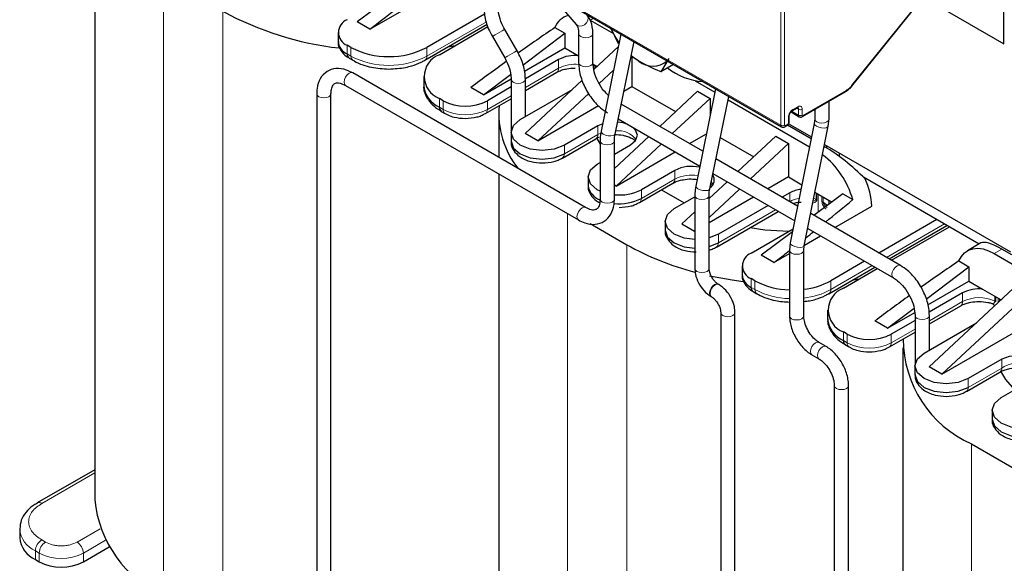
# Model space of a CAD drawing. Header units: millimetres. Extents: x 5 to 418, y 2 to 292.
# Tile 22 of 41: x 257 to 279, y 87 to 100. Entities that reach past the tile are written whole.
import ezdxf

# ---------------------------------------------------------------- set-up
doc = ezdxf.new("R2010")
doc.units = ezdxf.units.MM

msp = doc.modelspace()

# ---------------------------------------------------------------- linework, layer by layer
at = {"color": 7, "linetype": 'Continuous', "lineweight": 18}
for p, q in [((274.1185, 97.2242), (274.1185, 104.5684)), ((274.2034, 104.5684), (274.2034, 97.2242)), ((267.8394, 100.8491), (274.1185, 97.2242)), ((275.7044, 98.1116), (277.7987, 100.7168)), ((260.2875, 100.5422), (260.2875, 86.6936)), ((261.6169, 99.7747), (261.6169, 85.9262)), ((266.1848, 98.7707), (267.5229, 99.5431)), ((269.8471, 99.5794), (269.9195, 99.6212)), ((264.4029, 98.8196), (264.4029, 99.0156)), ((264.4877, 98.7707), (264.4877, 98.9666)), ((266.1848, 98.9666), (266.1848, 98.7707)), ((264.4029, 98.8196), (264.4877, 98.7707)), ((269.1405, 98.5012), (269.1405, 98.6972)), ((269.1405, 98.5012), (268.3954, 98.0711)), ((269.9347, 98.4778), (269.9347, 98.5816)), ((269.9637, 98.5649), (269.9637, 98.5047)), ((269.9782, 98.5565), (269.9782, 98.5183)), ((274.6135, 97.4446), (275.5842, 98.005)), ((266.4676, 97.6277), (266.4676, 97.8237)), ((266.5525, 97.5787), (266.5525, 97.7747)), ((268.0754, 97.8864), (267.5424, 97.5787)), ((267.5424, 97.5787), (267.5424, 97.7747)), ((266.4676, 97.6277), (266.5525, 97.5787)), ((274.5145, 97.4528), (274.373, 97.5345)), ((274.3872, 97.5753), (274.5004, 97.6406)), ((274.4755, 97.606), (274.5145, 97.5834)), ((274.5145, 97.5834), (274.5145, 97.4528)), ((274.5993, 97.5834), (274.5993, 97.4528)), ((274.2882, 97.2732), (274.2882, 97.4038)), ((270.0173, 97.2114), (270.0173, 97.0154)), ((274.2175, 97.216), (274.2741, 97.2487)), ((270.0173, 97.0154), (269.2678, 96.5827)), ((270.0817, 97.047), (270.0173, 97.0154)), ((269.2678, 96.5827), (269.2678, 96.7787)), ((275.0842, 96.7234), (275.1089, 96.7377)), ((271.7426, 96.2153), (271.7426, 96.0194)), ((271.7426, 96.0194), (270.9931, 95.5867)), ((270.9931, 95.5867), (270.9931, 95.7826)), ((274.3165, 95.7092), (274.3165, 95.5185)), ((274.9066, 95.5723), (274.8551, 95.5844)), ((274.9066, 95.5723), (274.9066, 95.7114)), ((274.9278, 95.5639), (274.9278, 95.6992)), ((274.9579, 95.6818), (274.9579, 95.2778)), ((275.0391, 95.5159), (275.0391, 95.6349)), ((275.0656, 95.505), (275.0656, 95.6196)), ((274.0011, 95.3311), (272.7184, 94.5907)), ((269.3385, 95.2469), (269.3385, 81.4686)), ((276.4849, 94.2668), (277.7814, 95.0152)), ((272.7184, 94.5907), (272.7184, 94.7866)), ((270.6678, 94.5497), (270.6678, 80.7012)), ((278.8981, 94.3544), (279.0678, 94.4523)), ((275.2357, 93.5456), (276.1649, 94.082)), ((273.4538, 93.5946), (273.4538, 93.7906)), ((273.4538, 93.5946), (273.5387, 93.5456)), ((273.5387, 93.5456), (273.5387, 93.7416)), ((275.2357, 93.7416), (275.2357, 93.5456)), ((278.1914, 93.2762), (278.1914, 93.4722)), ((278.9126, 93.2841), (278.9126, 93.3988)), ((278.9315, 93.3879), (278.9315, 93.2688)), ((278.9857, 93.2528), (278.9857, 93.3566)), ((279.0146, 93.3399), (279.0146, 93.2797)), ((279.0292, 93.3315), (279.0292, 93.2933)), ((278.1914, 93.2762), (277.4464, 92.8461)), ((277.1264, 92.6614), (276.5934, 92.3537)), ((275.5186, 92.4027), (275.5186, 92.5986)), ((275.6034, 92.3537), (275.6034, 92.5497)), ((276.5934, 92.3537), (276.5934, 92.5497)), ((275.5186, 92.4027), (275.6034, 92.3537)), ((279.0683, 91.7904), (278.3187, 91.3577)), ((279.0683, 91.9863), (279.0683, 91.7904)), ((278.3187, 91.3577), (278.3187, 91.5536)), ((278.3894, 90.0921), (278.3894, 76.8695)), ((257.5581, 88.7591), (258.7469, 89.4453)), ((258.8681, 88.1927), (258.35, 87.8937)), ((257.6429, 87.8937), (257.5581, 87.9427)), ((258.4915, 87.6487), (258.9866, 87.9346)), ((257.5015, 87.6487), (257.4167, 87.6977)), ((257.4167, 87.6977), (257.4167, 87.5017)), ((257.5015, 87.6487), (257.5015, 87.4527)), ((258.4915, 87.4527), (258.4915, 87.6487))]:
    msp.add_line(p, q, dxfattribs=at)
at = {"color": 7, "linetype": 'Continuous', "lineweight": 25}
for p, q in [((258.7469, 102.6893), (258.7469, 88.8408)), ((279.1107, 99.0492), (279.1107, 101.6622)), ((266.4535, 100.9154), (264.6291, 99.5381)), ((264.912, 99.3748), (267.104, 100.6403)), ((267.856, 100.8124), (274.1351, 97.1876)), ((275.7088, 98.0985), (277.803, 100.7037)), ((268.9141, 100.2016), (269.5331, 99.4795)), ((277.3091, 100.0893), (279.1107, 99.0492)), ((267.4783, 99.7134), (266.1848, 98.9666)), ((264.912, 99.3748), (264.6291, 99.5381)), ((269.8471, 99.5794), (270.3676, 99.2789)), ((264.1978, 99.3014), (264.1978, 99.1054)), ((266.1433, 98.6791), (267.5398, 99.4853)), ((266.4676, 98.8033), (267.5556, 99.4314)), ((268.2083, 98.8918), (267.9315, 99.3711)), ((267.9315, 99.3711), (267.9315, 99.3711)), ((268.337, 98.5692), (269.2819, 99.2826)), ((269.0568, 99.4125), (269.2819, 99.2826)), ((269.2819, 99.2826), (269.2819, 98.9585)), ((269.5886, 99.2773), (269.5886, 98.624)), ((269.5886, 99.2773), (269.5886, 99.2753)), ((269.9086, 98.624), (269.9086, 99.2773)), ((270.3113, 99.395), (270.4773, 99.0526)), ((267.6544, 99.2111), (267.9311, 98.7318)), ((270.5366, 99.2649), (270.0919, 97.089)), ((270.4054, 97.0249), (270.8288, 99.0963)), ((264.4877, 98.9666), (264.4029, 99.0156)), ((268.3762, 98.4356), (269.2819, 98.9585)), ((269.2819, 98.9585), (269.5884, 98.7815)), ((270.4794, 98.9852), (269.9303, 98.4737)), ((264.4443, 98.7281), (264.5291, 98.6791)), ((269.1405, 98.6972), (268.3944, 98.2665)), ((269.5884, 98.7815), (269.5886, 98.7814)), ((270.9365, 98.6568), (270.7713, 98.7678)), ((270.781, 98.7613), (270.781, 98.0931)), ((271.6101, 98.717), (271.4294, 98.4228)), ((269.7437, 95.3825), (264.5253, 98.395)), ((268.3954, 98.0035), (269.0991, 98.4097)), ((269.9129, 98.5942), (270.0035, 98.5419)), ((270.3717, 98.4581), (270.0502, 98.1586)), ((271.7124, 98.5862), (271.4294, 98.4228)), ((266.1161, 98.3135), (266.1161, 98.1175)), ((267.4576, 97.9053), (268.0643, 98.3634)), ((267.4576, 97.9053), (268.0746, 98.2615)), ((268.0754, 98.2542), (268.0754, 97.0992)), ((269.6698, 98.2311), (268.3909, 97.0399)), ((268.3954, 97.418), (268.3954, 98.2542)), ((272.198, 98.2222), (272.6427, 97.9655)), ((264.3653, 98.1179), (269.5837, 95.1053)), ((267.4576, 97.9053), (267.1747, 98.0686)), ((268.0754, 98.0823), (267.5424, 97.7747)), ((268.2778, 97.3501), (269.4514, 98.0277)), ((270.6027, 97.9902), (270.781, 98.0931)), ((270.781, 98.0931), (271.7571, 97.5295)), ((272.2518, 97.9902), (271.4035, 97.2002)), ((272.6579, 98.0403), (272.2132, 95.8644)), ((272.2518, 97.9902), (272.5346, 97.8269)), ((274.6011, 97.4172), (275.5718, 97.9776)), ((275.7088, 98.0985), (275.7081, 98.0979)), ((263.7196, 97.9298), (263.7196, 85.7143)), ((264.0396, 85.7143), (264.0396, 97.9298)), ((266.5525, 97.7747), (266.4676, 97.8237)), ((267.501, 97.4871), (268.0754, 97.8187)), ((269.8135, 97.9382), (268.6738, 96.8766)), ((271.6864, 97.0369), (272.5346, 97.8269)), ((272.5267, 95.8003), (272.9501, 97.8717)), ((272.5346, 97.8269), (272.5346, 97.4368)), ((272.9348, 97.7969), (274.7616, 96.7423)), ((275.1978, 97.3673), (275.1978, 97.7616)), ((266.509, 97.5361), (266.5939, 97.4871)), ((268.6738, 96.8766), (270.0364, 97.6632)), ((272.372, 96.6411), (270.5428, 97.6971)), ((274.3459, 97.5231), (274.5311, 97.4162)), ((274.3748, 97.5478), (274.4879, 97.6131)), ((274.8778, 97.5769), (274.8778, 97.3673)), ((267.7979, 97.4643), (267.7979, 96.5058)), ((270.4752, 97.3666), (272.3044, 96.3106)), ((274.3058, 97.2977), (274.3058, 97.4283)), ((274.8778, 97.3673), (274.867, 97.2663)), ((275.1807, 97.2032), (275.1978, 97.3673)), ((268.0728, 97.0644), (268.0728, 96.8684)), ((270.0173, 97.2114), (269.2678, 96.7787)), ((270.1268, 97.2596), (270.0173, 97.2114)), ((274.2051, 97.1886), (274.2616, 97.2212)), ((274.7969, 96.9179), (274.2658, 97.2244)), ((274.2855, 97.2621), (274.8057, 96.9618)), ((274.867, 97.2663), (274.3291, 94.5919)), ((274.6429, 94.5288), (275.1807, 97.2032)), ((268.6738, 96.8766), (268.3909, 97.0399)), ((269.2263, 96.4911), (269.9759, 96.9238)), ((269.9862, 96.9464), (270.0694, 96.8037)), ((270.0694, 96.877), (270.0694, 95.5706)), ((271.1586, 96.9721), (270.3894, 96.2556)), ((270.3894, 95.5706), (270.3894, 96.877)), ((272.0725, 96.814), (272.4521, 97.0331)), ((272.7616, 96.9497), (273.5108, 96.5172)), ((273.1572, 96.1878), (274.0054, 96.9779)), ((274.0054, 96.9779), (274.2882, 96.8146)), ((270.3894, 96.5771), (270.7527, 96.7868)), ((270.4274, 95.8643), (271.4415, 96.8088)), ((270.4274, 95.8643), (271.7525, 96.6292)), ((273.44, 96.0245), (274.2882, 96.8146)), ((274.2882, 96.8146), (274.2882, 96.0684)), ((275.1089, 96.7377), (275.0893, 96.749)), ((275.0982, 96.793), (279.2603, 94.3902)), ((275.1509, 96.713), (275.1509, 96.7625)), ((274.4948, 95.4156), (272.6641, 96.4725)), ((275.4337, 96.5218), (275.4337, 96.5993)), ((270.0032, 96.3541), (270.0694, 96.3924)), ((271.7426, 96.2153), (270.9931, 95.7826)), ((267.7979, 96.1363), (267.7979, 83.6158)), ((269.7981, 96.0684), (269.7981, 95.8724)), ((272.5107, 95.5858), (272.9122, 95.9597)), ((272.5966, 96.142), (274.4282, 95.0846)), ((274.2882, 96.0684), (273.8261, 95.8016)), ((274.2882, 96.0684), (274.5909, 95.8936)), ((278.5607, 94.5653), (275.9677, 96.0622)), ((270.4274, 95.8643), (270.3894, 95.8862)), ((270.9517, 95.4951), (271.7012, 95.9278)), ((271.4476, 95.7814), (271.9546, 95.4887)), ((272.5107, 95.159), (273.1951, 95.7964)), ((271.7285, 95.3581), (272.1907, 95.625)), ((272.1907, 95.6524), (272.1907, 94.0193)), ((272.5107, 94.0193), (272.5107, 95.6524)), ((273.5061, 95.6169), (272.5107, 95.0423)), ((274.3165, 95.7092), (274.1514, 95.6139)), ((275.5044, 95.6904), (274.8607, 95.2044)), ((274.8834, 95.7248), (275.198, 95.5432)), ((275.198, 95.5432), (275.2612, 95.5067)), ((275.5044, 95.6904), (275.7295, 95.5604)), ((269.7437, 95.3825), (269.7418, 95.3835)), ((273.8314, 95.4291), (272.7184, 94.7866)), ((275.3252, 94.9362), (276.155, 95.4153)), ((271.8982, 95.0152), (272.1907, 95.2877)), ((272.677, 94.4991), (274.0597, 95.2973)), ((276.8007, 94.0845), (274.7872, 95.2468)), ((277.6116, 95.1132), (276.3152, 94.3647)), ((269.8462, 95.024), (270.6678, 94.5497)), ((271.5235, 95.0724), (271.5235, 94.8764)), ((271.8982, 95.0152), (272.181, 94.8519)), ((272.181, 94.8519), (272.1907, 94.861)), ((272.1907, 94.8575), (272.181, 94.8519)), ((273.4538, 94.3621), (274.3918, 94.9036)), ((274.7207, 94.9157), (276.6407, 93.8073)), ((276.5435, 94.2329), (277.84, 94.9814)), ((276.598, 94.2015), (277.8945, 94.9499)), ((272.7184, 94.7866), (272.5107, 94.7039)), ((274.3792, 94.8409), (273.6801, 94.3131)), ((274.6459, 94.5441), (275.0052, 94.7515)), ((272.5107, 94.5079), (272.7184, 94.5907)), ((274.3291, 94.5919), (274.3121, 94.4278)), ((274.3121, 94.4278), (274.3121, 92.958)), ((274.6321, 94.4278), (274.6429, 94.5288)), ((274.6321, 92.958), (274.6321, 94.4278)), ((278.6016, 94.589), (278.2981, 94.4138)), ((279.2914, 94.3232), (279.0678, 94.4523)), ((273.9629, 94.1498), (273.6801, 94.3131)), ((273.9629, 94.1498), (274.3121, 94.3514)), ((278.8981, 94.3544), (279.4159, 94.0554)), ((273.2488, 94.0763), (273.2488, 93.8804)), ((275.1943, 93.4541), (276.2235, 94.0482)), ((275.9951, 94.18), (275.2357, 93.7416)), ((275.5186, 93.5783), (276.278, 94.0167)), ((277.3728, 93.3328), (278.3329, 94.0576)), ((278.1078, 94.1875), (278.3329, 94.0576)), ((278.3329, 94.0576), (278.3329, 93.7335)), ((273.5387, 93.7416), (273.4538, 93.7906)), ((279.5491, 93.7776), (277.4419, 91.8149)), ((272.7277, 93.6598), (272.7136, 93.668)), ((277.4113, 93.2015), (278.3329, 93.7335)), ((279.7558, 93.5433), (277.7248, 91.6516)), ((278.3329, 93.7335), (278.6393, 93.5565)), ((278.6393, 93.5565), (279.0545, 93.3169)), ((272.5536, 93.3909), (272.5677, 93.3827)), ((273.4953, 93.5031), (273.5801, 93.4541)), ((278.1914, 93.4722), (277.4404, 93.0386)), ((276.5085, 92.6803), (277.1028, 93.129)), ((277.4464, 92.7784), (278.15, 93.1847)), ((272.7706, 93.0314), (272.7706, 80.1627)), ((273.0906, 80.1627), (273.0906, 93.0314)), ((275.1671, 93.0885), (275.1671, 92.8925)), ((276.5085, 92.6803), (277.1169, 93.0315)), ((277.1264, 92.9661), (277.1264, 91.8742)), ((277.4464, 92.193), (277.4464, 92.9661)), ((276.5085, 92.6803), (276.2257, 92.8436)), ((277.1264, 92.8573), (276.5934, 92.5497)), ((277.3288, 92.1251), (278.5024, 92.8027)), ((277.7248, 91.6516), (279.8319, 92.8681)), ((275.6034, 92.5497), (275.5186, 92.5986)), ((276.552, 92.2621), (277.1264, 92.5937)), ((275.1319, 92.2719), (274.9763, 92.3617)), ((275.56, 92.3111), (275.6449, 92.2621)), ((276.8488, 92.2393), (276.8488, 78.3908)), ((274.8163, 92.0846), (274.9719, 91.9948)), ((277.1238, 91.8394), (277.1238, 91.6434)), ((277.7248, 91.6516), (277.4419, 91.8149)), ((279.0683, 91.9863), (278.3187, 91.5536)), ((278.2773, 91.2661), (279.0268, 91.6988)), ((279.0541, 91.1291), (279.8037, 91.5618)), ((275.3162, 91.3985), (275.3162, 79.0198)), ((275.6362, 79.0198), (275.6362, 91.3985)), ((278.8491, 90.8434), (278.8491, 90.6474)), ((278.3894, 90.0921), (279.7188, 89.3247)), ((258.7469, 89.513), (257.4581, 88.769)), ((257.4623, 88.7658), (257.4506, 88.7588)), ((257.4603, 88.7702), (257.4581, 88.769)), ((257.0652, 88.1875), (257.0652, 87.9916)), ((258.4915, 87.4527), (259.0729, 87.7884)), ((257.4167, 87.5017), (257.5015, 87.4527))]:
    msp.add_line(p, q, dxfattribs=at)
at = {"color": 7, "linetype": 'Continuous', "lineweight": 18, "flags": 128}
for points in [[(269.5331, 99.4795), (269.5602, 99.457), (269.6107, 99.4417), (269.6679, 99.4479), (269.723, 99.4748), (269.7677, 99.5183), (269.7952, 99.5717), (269.8013, 99.627), (269.785, 99.6756), (269.776, 99.6878)], [(267.6798, 99.2258), (267.719, 99.2484), (267.7695, 99.2776), (267.8236, 99.3088), (267.873, 99.3373), (267.9102, 99.3588), (267.9295, 99.3699), (267.9315, 99.3711)], [(269.5886, 99.2753), (269.6008, 99.2419), (269.6355, 99.2119)], [(269.6355, 99.2119), (269.6874, 99.1919), (269.7486, 99.1849), (269.8098, 99.1919), (269.8617, 99.2119), (269.8964, 99.2419), (269.9086, 99.2773), (269.9086, 99.2773)], [(267.6544, 99.2111), (267.6578, 99.2131), (267.6798, 99.2258)], [(267.9566, 98.7464), (267.9958, 98.7691), (268.0463, 98.7982), (268.1003, 98.8294), (268.1497, 98.858), (268.1869, 98.8794), (268.2063, 98.8906), (268.2083, 98.8918)], [(267.9311, 98.7318), (267.9346, 98.7337), (267.9566, 98.7464)], [(269.5886, 98.624), (269.6008, 98.5887), (269.6355, 98.5587)], [(269.6355, 98.5587), (269.6874, 98.5387), (269.7486, 98.5317), (269.8098, 98.5387), (269.8617, 98.5587), (269.8964, 98.5887), (269.9086, 98.624)], [(264.5253, 98.395), (264.4886, 98.4021), (264.4453, 98.3871), (264.402, 98.3521), (264.3653, 98.3026), (264.3408, 98.2461), (264.3322, 98.1911), (264.3408, 98.1461), (264.3653, 98.1179), (264.3653, 98.1179)], [(268.0754, 98.2539), (268.0876, 98.2189), (268.1222, 98.1889)], [(268.1222, 98.1889), (268.1742, 98.1689), (268.2354, 98.1618), (268.2966, 98.1689), (268.3485, 98.1889), (268.3832, 98.2189), (268.3954, 98.2542), (268.3954, 98.2543)], [(275.7044, 98.1116), (275.7077, 98.1062), (275.7093, 98.1019), (275.7091, 98.099), (275.7088, 98.0985)], [(263.7196, 97.9297), (263.7318, 97.8944), (263.7665, 97.8644), (263.8184, 97.8444), (263.8796, 97.8374), (263.9408, 97.8444), (263.9927, 97.8644)], [(263.9927, 97.8644), (264.0274, 97.8944), (264.0396, 97.9298), (264.0396, 97.9312)], [(274.8778, 97.3673), (274.8899, 97.3319), (274.9246, 97.302)], [(274.9246, 97.302), (274.9765, 97.282), (275.0378, 97.2749), (275.099, 97.282), (275.1509, 97.302), (275.1856, 97.3319), (275.1978, 97.3673)], [(270.0919, 97.089), (270.0914, 97.0824), (270.1044, 97.0549), (270.1394, 97.0277), (270.191, 97.0049), (270.2514, 96.9901), (270.3114, 96.9854), (270.3618, 96.9917)], [(274.867, 97.2663), (274.8665, 97.2597), (274.8794, 97.2321), (274.9144, 97.2048)], [(274.9144, 97.2048), (274.966, 97.1821), (275.0265, 97.1674), (275.0865, 97.1629), (275.137, 97.1694), (275.1702, 97.1859), (275.1807, 97.2032)], [(270.0694, 96.877), (270.0816, 96.8417), (270.1163, 96.8117), (270.1682, 96.7917), (270.2294, 96.7847), (270.2907, 96.7917), (270.3426, 96.8117)], [(270.3426, 96.8117), (270.3772, 96.8417), (270.3894, 96.877)], [(270.3618, 96.9917), (270.395, 97.0079), (270.4054, 97.0249)], [(272.2132, 95.8644), (272.2127, 95.8578), (272.2257, 95.8303), (272.2607, 95.803), (272.3123, 95.7803), (272.3727, 95.7654), (272.4327, 95.7608), (272.4831, 95.7671)], [(272.4831, 95.7671), (272.5163, 95.7832), (272.5267, 95.8003)], [(272.6018, 95.9051), (272.5907, 95.922), (272.5591, 95.9587)], [(270.0694, 95.5706), (270.0816, 95.5352), (270.1163, 95.5052), (270.1682, 95.4852), (270.2294, 95.4782), (270.2907, 95.4852), (270.3426, 95.5052)], [(270.3426, 95.5052), (270.3772, 95.5352), (270.3894, 95.5706)], [(272.1907, 95.6524), (272.2029, 95.6171), (272.2376, 95.5871), (272.2895, 95.5671), (272.3507, 95.56), (272.412, 95.5671), (272.4639, 95.5871)], [(272.4639, 95.5871), (272.4986, 95.6171), (272.5107, 95.6524)], [(269.7418, 95.3835), (269.707, 95.3896), (269.6637, 95.3745), (269.6204, 95.3396), (269.5837, 95.2901), (269.5592, 95.2335), (269.5506, 95.1786), (269.5592, 95.1335), (269.5837, 95.1053), (269.5838, 95.1053)], [(275.1559, 95.4273), (275.1259, 95.4593), (275.0656, 95.505)], [(274.3121, 94.4278), (274.3242, 94.3924), (274.3589, 94.3625)], [(274.3291, 94.5919), (274.3286, 94.5853), (274.3416, 94.5576), (274.3766, 94.5304)], [(274.3589, 94.3625), (274.4108, 94.3425), (274.4721, 94.3354), (274.5333, 94.3425), (274.5852, 94.3625), (274.6199, 94.3924), (274.6321, 94.4277)], [(274.3766, 94.5304), (274.4282, 94.5076), (274.4886, 94.4929), (274.5486, 94.4885), (274.5991, 94.495), (274.6324, 94.5115), (274.6429, 94.5288)], [(272.1907, 94.0193), (272.2029, 93.984), (272.2376, 93.954), (272.2895, 93.934), (272.3507, 93.927), (272.412, 93.934), (272.4639, 93.954)], [(272.4639, 93.954), (272.4986, 93.984), (272.5107, 94.0193)], [(276.6075, 93.8806), (276.6161, 93.9356), (276.6407, 93.9921), (276.6774, 94.0416), (276.7207, 94.0765), (276.764, 94.0916), (276.8007, 94.0845), (276.8007, 94.0844)], [(276.6401, 93.8077), (276.6161, 93.8356), (276.6075, 93.8806)], [(272.5535, 93.3909), (272.5291, 93.4191), (272.5205, 93.4641), (272.5291, 93.5191), (272.5536, 93.5756), (272.5903, 93.6251), (272.6336, 93.6601)], [(272.5671, 93.3831), (272.5432, 93.4109), (272.5346, 93.456), (272.5432, 93.5109), (272.5677, 93.5675), (272.6044, 93.617), (272.6477, 93.6519)], [(272.6336, 93.6601), (272.6769, 93.6751), (272.7136, 93.668), (272.7142, 93.6676)], [(272.6477, 93.6519), (272.691, 93.667), (272.7277, 93.6598), (272.7278, 93.6598)], [(272.7706, 93.0301), (272.7828, 92.996), (272.8174, 92.9661), (272.8693, 92.946), (272.9306, 92.939), (272.9918, 92.946), (273.0437, 92.9661)], [(273.0437, 92.9661), (273.0784, 92.996), (273.0906, 93.0314), (273.0906, 93.0314)], [(274.3121, 92.958), (274.3242, 92.9227), (274.3589, 92.8927)], [(274.3589, 92.8927), (274.4108, 92.8727), (274.4721, 92.8657), (274.5333, 92.8727), (274.5852, 92.8927), (274.6199, 92.9227), (274.6321, 92.958)], [(277.1264, 92.9667), (277.1264, 92.9661), (277.1385, 92.9308), (277.1732, 92.9008)], [(277.1732, 92.9008), (277.2251, 92.8808), (277.2864, 92.8737), (277.3476, 92.8808), (277.3995, 92.9008), (277.4342, 92.9308), (277.4464, 92.9661), (277.4464, 92.9662)], [(274.7832, 92.1579), (274.7918, 92.2128), (274.8163, 92.2694), (274.853, 92.3189), (274.8963, 92.3538), (274.9396, 92.3689), (274.9763, 92.3617), (274.9769, 92.3614)], [(274.9388, 92.0681), (274.9474, 92.123), (274.9719, 92.1796), (275.0086, 92.2291), (275.0519, 92.264), (275.0952, 92.2791), (275.1319, 92.2719), (275.1319, 92.2719)], [(274.8163, 92.0846), (274.7918, 92.1128), (274.7832, 92.1579)], [(274.9714, 91.9951), (274.9474, 92.023), (274.9388, 92.0681)], [(275.3162, 91.3974), (275.3283, 91.3632), (275.363, 91.3332)], [(275.363, 91.3332), (275.4149, 91.3132), (275.4762, 91.3062), (275.5374, 91.3132), (275.5893, 91.3332), (275.624, 91.3632), (275.6362, 91.3985), (275.6362, 91.3986)]]:
    msp.add_lwpolyline(points, dxfattribs=at)
at = {"color": 7, "linetype": 'Continuous', "lineweight": 25, "flags": 128}
for points in [[(266.6735, 98.9851), (266.6976, 98.9888), (266.8247, 99.0095)], [(270.9365, 98.6568), (270.835, 98.7231), (270.7639, 98.7788)], [(269.2678, 96.7787), (269.0407, 96.6911), (268.7728, 96.6603), (268.5049, 96.6911), (268.2778, 96.7787), (268.1261, 96.9098), (268.0728, 97.0644), (268.1261, 97.219), (268.2778, 97.3501)], [(270.6924, 97.2412), (270.584, 97.2764), (270.4608, 97.2961)], [(270.7527, 96.7868), (270.8654, 96.8842), (270.905, 96.9991), (270.8654, 97.114), (270.8044, 97.1765)], [(268.0728, 96.8684), (268.1261, 96.7138), (268.2778, 96.5827), (268.5049, 96.4951), (268.7728, 96.4643), (269.0407, 96.4951), (269.2678, 96.5827)], [(270.0694, 95.7489), (270.0032, 95.7826), (269.8514, 95.9137), (269.7981, 96.0684), (269.8514, 96.223), (270.0032, 96.3541)], [(272.1907, 94.6687), (271.9556, 94.699), (271.7285, 94.7866), (271.5768, 94.9177), (271.5235, 95.0724), (271.5768, 95.227), (271.7285, 95.3581)], [(271.5235, 94.8764), (271.5768, 94.7218), (271.7285, 94.5907), (271.9556, 94.5031), (272.1907, 94.4727)], [(273.4305, 94.9341), (273.7629, 94.8851), (274.2994, 94.8503)], [(278.1078, 94.1875), (278.1627, 94.2879), (278.2342, 94.3679), (278.3204, 94.4257), (278.4196, 94.4599), (278.5295, 94.4699), (278.6477, 94.4553), (278.7715, 94.4165), (278.8981, 94.3544)], [(272.5221, 93.8576), (273.0258, 93.7638), (273.2708, 93.7295)], [(275.7244, 93.7601), (275.7486, 93.7638), (275.8756, 93.7844)], [(278.3187, 91.5536), (278.0916, 91.466), (277.8238, 91.4353), (277.5559, 91.466), (277.3288, 91.5536), (277.177, 91.6847), (277.1238, 91.8394), (277.177, 91.994), (277.3288, 92.1251)], [(279.8037, 91.5618), (279.9164, 91.6592), (279.956, 91.7741), (279.9164, 91.889), (279.8037, 91.9863), (279.635, 92.0514), (279.436, 92.0743), (279.237, 92.0514), (279.0683, 91.9863)], [(277.1238, 91.6434), (277.177, 91.4888), (277.3288, 91.3577), (277.5559, 91.2701), (277.8238, 91.2393), (278.0916, 91.2701), (278.3187, 91.3577)], [(279.0371, 91.7214), (279.1524, 91.5324), (279.3522, 91.3012)], [(280.0441, 90.5576), (279.817, 90.47), (279.5491, 90.4393), (279.2812, 90.47), (279.0541, 90.5576), (278.9024, 90.6887), (278.8491, 90.8434), (278.9024, 90.998), (279.0541, 91.1291)], [(278.8491, 90.6474), (278.9024, 90.4928), (279.0541, 90.3617), (279.2812, 90.2741), (279.5491, 90.2433), (279.817, 90.2741), (280.0441, 90.3617)]]:
    msp.add_lwpolyline(points, dxfattribs=at)
at = {"color": 7, "linetype": 'Continuous', "lineweight": 25}
for centre, radius, start, end in [((265.0234, 106.0451), 7.136, 241.48611, 263.53418), ((264.5113, 99.3014), 0.3056, 110.78342, 249.21658), ((269.4647, 99.2605), 0.4353, 104.07972, 159.56681), ((272.0248, 100.1832), 1.8917, 204.46303, 216.10859), ((264.5482, 99.1403), 0.3521, 185.6948, 245.62534), ((265.3362, 100.6043), 1.8444, 242.60967, 297.39033), ((264.5009, 98.8088), 0.0986, 173.70115, 234.98667), ((266.6535, 98.3135), 0.5239, 110.78342, 249.21658), ((269.5029, 98.0041), 0.7822, 83.72488, 117.60192), ((271.2464, 99.0439), 0.4959, 231.31753, 310.76017), ((272.4787, 99.653), 1.4538, 231.83378, 265.96669), ((266.7167, 98.1774), 0.6035, 185.6948, 245.62534), ((267.0474, 98.73), 1.0759, 242.60967, 297.39033), ((266.5656, 97.6169), 0.0986, 173.70115, 234.98667), ((269.76, 97.4824), 1.9591, 174.64614, 218.81807), ((273.8763, 95.0428), 1.9242, 15.60682, 52.31889), ((272.1126, 95.4919), 0.8125, 76.75907, 117.08754), ((272.4215, 96.001), 0.2058, 302.59702, 34.30013), ((274.5102, 95.3353), 1.6467, 2.78399, 24.71644), ((270.2046, 95.9434), 0.4126, 189.90291, 249.98563), ((270.5007, 96.7398), 1.0764, 264.06544, 297.22291), ((274.6475, 95.1069), 0.6873, 96.47611, 118.79583), ((270.5003, 96.5452), 1.0778, 263.65382, 297.21116), ((275.0289, 95.4969), 0.1753, 348.12581, 15.30054), ((273.825, 100.2058), 6.4775, 240.82989, 255.36854), ((273.5623, 94.0763), 0.3056, 110.78342, 249.21658), ((273.5991, 93.9153), 0.3521, 185.6948, 245.62534), ((273.5518, 93.5838), 0.0986, 173.70115, 234.98667), ((274.3445, 95.2491), 1.7094, 241.87435, 268.91316), ((274.465, 95.1504), 1.6058, 275.97062, 298.68168), ((275.7045, 93.0885), 0.5239, 110.78342, 249.21658), ((278.5538, 92.7791), 0.7822, 83.72488, 117.60192), ((275.7677, 92.9524), 0.6035, 185.6948, 245.62534), ((276.0984, 93.505), 1.0759, 242.60967, 297.39033), ((279.4288, 92.4409), 2.5684, 180.01634, 246.13047), ((275.6166, 92.3919), 0.0986, 173.70115, 234.98667), ((261.3762, 89.1011), 2.6421, 185.65338, 245.66676), ((257.6657, 88.0515), 0.6035, 185.6948, 245.62534), ((257.9965, 88.408), 1.0759, 242.60967, 297.39033)]:
    msp.add_arc(centre, radius, start, end, dxfattribs=at)
at = {"color": 7, "linetype": 'Continuous', "lineweight": 18}
for centre, radius, start, end in [((264.585, 98.7597), 0.0979, 173.57956, 236.32957), ((265.3362, 100.4083), 1.8444, 242.60967, 297.39033), ((266.0901, 98.7584), 0.0954, 302.94518, 7.36635), ((269.0453, 98.4891), 0.0959, 304.05635, 7.25583), ((269.5021, 97.8134), 0.7771, 83.22059, 117.73062), ((275.5542, 98.0021), 0.0302, 305.69804, 5.62038), ((266.6499, 97.5678), 0.0981, 173.60698, 236.02411), ((267.0474, 98.534), 1.0759, 242.60967, 297.39033), ((267.4476, 97.5665), 0.0956, 303.4508, 7.31632), ((274.3587, 97.5717), 0.0287, 303.64487, 7.29701), ((274.4703, 97.6377), 0.0302, 305.68888, 5.61234), ((274.4741, 97.5873), 0.0405, 354.497, 52.96644), ((274.5569, 97.6653), 0.0922, 242.60966, 297.39047), ((274.2771, 97.4303), 0.0287, 292.707, 356.35765), ((274.2758, 97.3007), 0.0302, 294.37466, 354.3052), ((274.5546, 97.4489), 0.0403, 174.3836, 234.2563), ((274.5569, 97.5347), 0.0922, 242.60962, 297.39094), ((274.585, 97.441), 0.0288, 304.01169, 7.25654), ((270.4599, 96.5747), 0.5293, 38.07425, 94.17975), ((274.1586, 97.2203), 0.0403, 174.3836, 234.2563), ((274.1609, 97.3061), 0.0922, 242.60962, 297.39094), ((274.189, 97.2124), 0.0288, 304.0128, 7.26032), ((274.244, 97.2457), 0.0302, 305.69815, 5.62048), ((269.9163, 97.0057), 0.1015, 307.27631, 5.48146), ((269.1703, 96.5718), 0.098, 303.84827, 6.40449), ((271.6416, 96.0097), 0.1015, 307.27631, 5.48146), ((272.1115, 95.2991), 0.8092, 79.40865, 117.11864), ((270.8957, 95.5757), 0.098, 303.84827, 6.40449), ((274.6435, 94.9185), 0.6786, 99.68245, 118.80521), ((274.8819, 95.4794), 0.0961, 61.51723, 75.11917), ((275.017, 95.4245), 0.094, 58.89695, 76.42689), ((272.621, 94.5797), 0.098, 303.84827, 6.40449), ((273.636, 93.5347), 0.0979, 173.57956, 236.32957), ((274.3445, 95.0532), 1.7094, 241.87435, 268.91316), ((274.465, 94.9545), 1.6058, 275.97062, 298.68168), ((275.1411, 93.5334), 0.0954, 302.94518, 7.36635), ((278.5599, 92.5622), 0.8035, 63.96356, 117.29346), ((278.0963, 93.2641), 0.0959, 304.05635, 7.25583), ((278.8866, 93.2328), 0.0576, 38.77594, 63.13728), ((275.7009, 92.3428), 0.0981, 173.60698, 236.02411), ((276.0984, 93.309), 1.0759, 242.60967, 297.39033), ((276.4985, 92.3415), 0.0956, 303.4508, 7.31632), ((278.9672, 91.7807), 0.1015, 307.27631, 5.48146), ((279.4311, 91.2312), 0.6666, 41.87123, 122.97626), ((278.2213, 91.3467), 0.098, 303.84827, 6.40449), ((257.4991, 88.6763), 0.1016, 54.54228, 112.49325), ((257.6658, 88.2476), 0.6037, 185.74458, 245.621), ((257.7237, 87.6837), 0.3074, 122.60548, 177.39452), ((257.8085, 87.6347), 0.3074, 122.60548, 177.39452), ((258.1844, 87.6347), 0.3074, 2.60548, 57.39452), ((257.9965, 88.604), 1.0759, 242.60967, 297.39033)]:
    msp.add_arc(centre, radius, start, end, dxfattribs=at)
at = {"color": 7, "linetype": 'Continuous', "lineweight": 25}
for centre, major_axis, ratio, start_param, end_param in [((263.8801, 99.7256), (5.5544, 4.1298), 0.1301472, 4.8019117, 5.1412413), ((267.8389, 97.4402), (5.5544, 4.1298), 0.1301472, 1.2543105, 1.4028303), ((267.8389, 97.4402), (5.5544, 4.1298), 0.1301472, 1.449947, 1.5936401), ((275.5658, 96.0216), (0.9423, -0.8372), 0.2415771, 1.3078313, 2.276173), ((272.931, 94.5006), (5.5544, 4.1298), 0.1301472, 5.0185534, 5.1412413), ((272.931, 94.5006), (5.5544, 4.1298), 0.1301472, 4.9343752, 4.9669708), ((272.931, 94.5006), (5.5544, 4.1298), 0.1301472, 4.8019117, 4.8660019), ((279.5247, 93.7362), (0.9423, -0.8372), 0.2415771, 2.276173, 3.0614899), ((276.8899, 92.2152), (5.5544, 4.1298), 0.1301472, 1.2543105, 1.4082601), ((276.8899, 92.2152), (5.5544, 4.1298), 0.1301472, 1.4540776, 1.5936401)]:
    msp.add_ellipse(centre, major_axis=major_axis, ratio=ratio, start_param=start_param, end_param=end_param, dxfattribs=at)
for points, knots in [([(267.4673, 99.8486), (267.47, 99.7956), (267.4778, 99.6435), (267.5438, 99.4202), (267.6254, 99.2659), (267.6544, 99.2111)], [0, 0, 0, 0, 0.2567695, 0.7362452, 1, 1, 1, 1]), ([(267.9315, 99.3711), (267.9095, 99.4124), (267.8501, 99.5241), (267.7966, 99.6961), (267.79, 99.8039), (267.7873, 99.8486)], [0, 0, 0, 0, 0.2557495, 0.691377, 1, 1, 1, 1]), ([(269.9086, 99.2773), (269.9058, 99.3291), (269.8986, 99.4666), (269.8438, 99.603), (269.7861, 99.6752), (269.776, 99.6878)], [0, 0, 0, 0, 0.3336353, 0.8843974, 1, 1, 1, 1]), ([(269.5331, 99.4795), (269.5426, 99.4662), (269.5677, 99.4314), (269.5873, 99.3522), (269.5884, 99.2881), (269.5886, 99.2773)], [0, 0, 0, 0, 0.3387621, 0.887707, 1, 1, 1, 1]), ([(264.2043, 99.1076), (264.2023, 99.0941), (264.1915, 99.0218), (264.2544, 98.8911), (264.3492, 98.783), (264.4276, 98.7408), (264.447, 98.7305)], [0, 0, 0, 0, 0.087141, 0.4683293, 0.8689236, 1, 1, 1, 1]), ([(268.3954, 98.2542), (268.3927, 98.3073), (268.3848, 98.4594), (268.3189, 98.6826), (268.2372, 98.837), (268.2083, 98.8918)], [0, 0, 0, 0, 0.2567695, 0.7362452, 1, 1, 1, 1]), ([(264.5324, 98.6815), (264.5426, 98.6742), (264.6046, 98.63), (264.7464, 98.5776), (264.9992, 98.5018), (265.2036, 98.4905), (265.3362, 98.4832)], [0, 0, 0, 0, 0.0510751, 0.3095206, 0.5520458, 1, 1, 1, 1]), ([(265.3362, 98.4832), (265.4632, 98.4899), (265.6407, 98.4994), (265.8797, 98.5616), (266.0285, 98.6128), (266.1133, 98.6661), (266.1392, 98.6823)], [0, 0, 0, 0, 0.4295381, 0.6004844, 0.878272, 1, 1, 1, 1]), ([(267.9311, 98.7318), (267.9531, 98.6904), (268.0125, 98.5787), (268.066, 98.4067), (268.0726, 98.2989), (268.0754, 98.2542)], [0, 0, 0, 0, 0.2557495, 0.691377, 1, 1, 1, 1]), ([(269.5886, 98.624), (269.5913, 98.5709), (269.5989, 98.4187), (269.681, 98.1489), (269.8497, 97.8495), (270.0462, 97.6293), (270.1821, 97.54), (270.2343, 97.5057)], [0, 0, 0, 0, 0.12851022, 0.36848236, 0.6083139, 0.84972017, 1, 1, 1, 1]), ([(270.2564, 97.8937), (270.2215, 97.9265), (270.1336, 98.0095), (270.0172, 98.1973), (269.9255, 98.4242), (269.9142, 98.5572), (269.9086, 98.624)], [0, 0, 0, 0, 0.1776014, 0.4482959, 0.7229396, 1, 1, 1, 1]), ([(271.4294, 98.4228), (271.424, 98.425), (271.2491, 98.495), (271.0904, 98.5771), (270.9365, 98.6568)], [0, 0, 0, 0, 0.0310695, 1, 1, 1, 1]), ([(264.5253, 98.395), (264.479, 98.4186), (264.3559, 98.4812), (264.1542, 98.509), (263.9381, 98.4404), (263.7866, 98.2753), (263.7262, 98.0916), (263.7212, 97.9694), (263.7196, 97.9298)], [0, 0, 0, 0, 0.1230883, 0.3269017, 0.5148464, 0.7113821, 0.9064484, 1, 1, 1, 1]), ([(269.1025, 98.409), (269.1122, 98.4153), (269.1426, 98.4352), (269.2196, 98.4636), (269.3432, 98.4963), (269.4454, 98.5015), (269.5082, 98.5046)], [0, 0, 0, 0, 0.1123594, 0.3518208, 0.6019251, 1, 1, 1, 1]), ([(264.0396, 97.9298), (264.0413, 97.962), (264.0458, 98.0464), (264.0886, 98.1344), (264.1363, 98.1693), (264.2234, 98.1837), (264.3216, 98.1381), (264.3653, 98.1179)], [0, 0, 0, 0, 0.1280923, 0.3345484, 0.5625236, 0.8053539, 1, 1, 1, 1]), ([(266.1203, 98.1182), (266.1189, 98.1108), (266.1018, 98.0166), (266.1764, 97.845), (266.3178, 97.6591), (266.4523, 97.5757), (266.5123, 97.5385)], [0, 0, 0, 0, 0.0322791, 0.4094071, 0.7366954, 1, 1, 1, 1]), ([(275.5719, 97.9776), (275.5959, 97.9933), (275.6439, 98.0247), (275.6868, 98.0736), (275.7081, 98.0979)], [0, 0, 0, 0, 0.5012339, 1, 1, 1, 1]), ([(274.3058, 97.4283), (274.3068, 97.4393), (274.3089, 97.4614), (274.3249, 97.497), (274.3477, 97.5286), (274.3658, 97.5414), (274.3748, 97.5479)], [0, 0, 0, 0, 0.2500018, 0.5000025, 0.7500018, 1, 1, 1, 1]), ([(274.488, 97.6132), (274.4919, 97.6153), (274.4978, 97.6185), (274.4976, 97.6191), (274.4975, 97.6193)], [0, 0, 0, 0, 0.6710053, 1, 1, 1, 1]), ([(266.5966, 97.4895), (266.6164, 97.4774), (266.6765, 97.4408), (266.8259, 97.3918), (266.9632, 97.3819), (267.0474, 97.3758)], [0, 0, 0, 0, 0.1596106, 0.4840781, 1, 1, 1, 1]), ([(267.0474, 97.3758), (267.1371, 97.3824), (267.2618, 97.3915), (267.4104, 97.4394), (267.4679, 97.4724), (267.4983, 97.4898)], [0, 0, 0, 0, 0.5474993, 0.7610792, 1, 1, 1, 1]), ([(274.267, 97.2255), (274.2707, 97.2282), (274.2774, 97.2329), (274.286, 97.2434), (274.2931, 97.254), (274.2988, 97.2655), (274.3035, 97.2782), (274.3043, 97.2864), (274.3048, 97.2909)], [0, 0, 0, 0, 0.1904916, 0.3436165, 0.4999899, 0.6563622, 0.8094839, 1, 1, 1, 1]), ([(274.5312, 97.4164), (274.5317, 97.4161), (274.5386, 97.4103), (274.5556, 97.407), (274.5796, 97.4071), (274.5937, 97.4137), (274.6011, 97.4172)], [0, 0, 0, 0, 0.0245858, 0.3674156, 0.669511, 1, 1, 1, 1]), ([(270.0919, 97.089), (270.0827, 97.0343), (270.0706, 96.9623), (270.0697, 96.8936), (270.0694, 96.877)], [0, 0, 0, 0, 0.75933158, 1, 1, 1, 1]), ([(274.1352, 97.1878), (274.1357, 97.1875), (274.1426, 97.1817), (274.1597, 97.1784), (274.1836, 97.1785), (274.1977, 97.1851), (274.2051, 97.1886)], [0, 0, 0, 0, 0.0245858, 0.3674156, 0.669511, 1, 1, 1, 1]), ([(268.0792, 96.8706), (268.0772, 96.8572), (268.0665, 96.7849), (268.1282, 96.653), (268.2425, 96.5329), (268.3822, 96.4544), (268.5501, 96.3947), (268.6881, 96.3855), (268.7728, 96.3798)], [0, 0, 0, 0, 0.0463002, 0.248835, 0.4616807, 0.6061304, 0.7582002, 1, 1, 1, 1]), ([(269.9793, 96.9231), (269.9886, 96.9296), (270.0059, 96.9416), (270.0325, 96.9512), (270.0447, 96.9556)], [0, 0, 0, 0, 0.5387162, 1, 1, 1, 1]), ([(270.385, 97.0188), (270.4535, 97.015), (270.5486, 97.0098), (270.6702, 96.9788), (270.7549, 96.947), (270.8235, 96.9084), (270.8473, 96.8859), (270.8565, 96.8773)], [0, 0, 0, 0, 0.3401077, 0.472066, 0.677291, 0.8759974, 1, 1, 1, 1]), ([(270.3894, 96.877), (270.3909, 96.9129), (270.3929, 96.9601), (270.403, 97.0124), (270.4054, 97.0249)], [0, 0, 0, 0, 0.7595856, 1, 1, 1, 1]), ([(268.7728, 96.3798), (268.8625, 96.3864), (268.9871, 96.3955), (269.1357, 96.4433), (269.1931, 96.4763), (269.2234, 96.4937)], [0, 0, 0, 0, 0.5477582, 0.761439, 1, 1, 1, 1]), ([(271.7047, 95.9271), (271.7144, 95.9334), (271.7448, 95.9533), (271.8218, 95.982), (271.9451, 96.013), (272.0944, 96.0296), (272.199, 96.0156), (272.2429, 96.0097)], [0, 0, 0, 0, 0.0873088, 0.2732122, 0.467378, 0.7764193, 1, 1, 1, 1]), ([(269.8046, 95.8746), (269.8026, 95.8612), (269.7918, 95.7888), (269.8544, 95.6579), (269.9537, 95.5465), (270.0376, 95.502), (270.0621, 95.489)], [0, 0, 0, 0, 0.0842392, 0.4527339, 0.8399883, 1, 1, 1, 1]), ([(272.2132, 95.8644), (272.204, 95.8097), (272.1919, 95.7377), (272.191, 95.6689), (272.1907, 95.6524)], [0, 0, 0, 0, 0.7593316, 1, 1, 1, 1]), ([(272.5107, 95.6524), (272.5123, 95.6883), (272.5142, 95.7355), (272.5243, 95.7878), (272.5267, 95.8003)], [0, 0, 0, 0, 0.7595856, 1, 1, 1, 1]), ([(272.5436, 95.9119), (272.5464, 95.9104), (272.5648, 95.9001), (272.574, 95.8899), (272.5818, 95.8812)], [0, 0, 0, 0, 0.14968581, 1, 1, 1, 1]), ([(269.5837, 95.1053), (269.6301, 95.0817), (269.7531, 95.0191), (269.9549, 94.9913), (270.1709, 95.0599), (270.3224, 95.225), (270.3828, 95.4087), (270.3878, 95.5309), (270.3894, 95.5706)], [0, 0, 0, 0, 0.1230883, 0.3269017, 0.5148464, 0.7113821, 0.9064484, 1, 1, 1, 1]), ([(270.0694, 95.5706), (270.0677, 95.5383), (270.0632, 95.4539), (270.0205, 95.3659), (269.9727, 95.331), (269.8857, 95.3166), (269.7874, 95.3622), (269.7437, 95.3825)], [0, 0, 0, 0, 0.1280923, 0.3345484, 0.5625236, 0.8053539, 1, 1, 1, 1]), ([(270.4981, 95.3838), (270.5878, 95.3904), (270.7124, 95.3995), (270.861, 95.4473), (270.9185, 95.4803), (270.9488, 95.4977)], [0, 0, 0, 0, 0.5477582, 0.761439, 1, 1, 1, 1]), ([(274.3946, 95.4734), (274.395, 95.4736), (274.4254, 95.4856), (274.4847, 95.5005), (274.547, 95.5047), (274.5706, 95.5063)], [0, 0, 0, 0, 0.0066758, 0.6244936, 1, 1, 1, 1]), ([(271.5299, 94.8786), (271.5279, 94.8652), (271.5172, 94.7928), (271.5789, 94.661), (271.6932, 94.5409), (271.8328, 94.4624), (272.0008, 94.4027), (272.1388, 94.3934), (272.2235, 94.3878)], [0, 0, 0, 0, 0.0463002, 0.248835, 0.4616807, 0.6061304, 0.7582002, 1, 1, 1, 1]), ([(272.5107, 94.4296), (272.5345, 94.4366), (272.594, 94.4543), (272.644, 94.4839), (272.6741, 94.5017)], [0, 0, 0, 0, 0.3993139, 1, 1, 1, 1]), ([(272.1907, 94.0193), (272.1936, 93.9767), (272.2009, 93.8694), (272.2689, 93.6917), (272.3909, 93.5081), (272.4991, 93.4302), (272.5536, 93.3909)], [0, 0, 0, 0, 0.1790527, 0.4505082, 0.7228422, 1, 1, 1, 1]), ([(272.7136, 93.668), (272.6973, 93.6789), (272.6639, 93.7012), (272.6076, 93.7628), (272.5579, 93.8408), (272.5241, 93.9237), (272.5118, 93.9848), (272.511, 94.0114), (272.5107, 94.0193)], [0, 0, 0, 0, 0.1729989, 0.354179, 0.5487844, 0.748961, 0.9246385, 1, 1, 1, 1]), ([(277.4464, 92.9661), (277.4437, 93.0192), (277.436, 93.1714), (277.3539, 93.4412), (277.1852, 93.7407), (276.9887, 93.9608), (276.8528, 94.0502), (276.8007, 94.0845)], [0, 0, 0, 0, 0.12851022, 0.36848236, 0.6083139, 0.84972017, 1, 1, 1, 1]), ([(273.2552, 93.8826), (273.2532, 93.8691), (273.2425, 93.7968), (273.3053, 93.6661), (273.4002, 93.558), (273.4786, 93.5158), (273.4979, 93.5054)], [0, 0, 0, 0, 0.087141, 0.4683293, 0.8689236, 1, 1, 1, 1]), ([(276.6407, 93.8073), (276.671, 93.7878), (276.7517, 93.7357), (276.8874, 93.5963), (277.0179, 93.3944), (277.1094, 93.1656), (277.1207, 93.0328), (277.1264, 92.9661)], [0, 0, 0, 0, 0.1258311, 0.3352745, 0.5540705, 0.7760585, 1, 1, 1, 1]), ([(273.0906, 93.0314), (273.0877, 93.074), (273.0804, 93.1813), (273.0124, 93.359), (272.8904, 93.5426), (272.7823, 93.6205), (272.7277, 93.6598)], [0, 0, 0, 0, 0.1790527, 0.4505082, 0.7228422, 1, 1, 1, 1]), ([(272.5677, 93.3827), (272.584, 93.3718), (272.6174, 93.3495), (272.6737, 93.2879), (272.7235, 93.2099), (272.7573, 93.127), (272.7695, 93.0659), (272.7703, 93.0393), (272.7706, 93.0314)], [0, 0, 0, 0, 0.1729989, 0.354179, 0.5487844, 0.748961, 0.9246385, 1, 1, 1, 1]), ([(273.5834, 93.4565), (273.5936, 93.4492), (273.6555, 93.405), (273.7975, 93.3528), (274.0267, 93.2827), (274.2052, 93.2722), (274.3121, 93.266)], [0, 0, 0, 0, 0.0559105, 0.3388238, 0.6043096, 1, 1, 1, 1]), ([(274.6321, 93.2825), (274.6756, 93.2855), (274.7693, 93.2919), (274.9302, 93.3377), (275.0795, 93.3876), (275.1643, 93.441), (275.1901, 93.4573)], [0, 0, 0, 0, 0.2061168, 0.4440143, 0.8305972, 1, 1, 1, 1]), ([(278.1535, 93.184), (278.1632, 93.1903), (278.1936, 93.2102), (278.2706, 93.2386), (278.3941, 93.2713), (278.4964, 93.2764), (278.5591, 93.2796)], [0, 0, 0, 0, 0.1123594, 0.3518208, 0.6019251, 1, 1, 1, 1]), ([(278.5591, 93.2796), (278.6271, 93.2756), (278.7215, 93.27), (278.8183, 93.2474), (278.8469, 93.2362), (278.8551, 93.2329)], [0, 0, 0, 0, 0.6478901, 0.8992648, 1, 1, 1, 1]), ([(278.853, 93.2352), (278.8606, 93.2319), (278.8761, 93.2252), (278.8935, 93.2065), (278.9035, 93.1897), (278.9048, 93.1795), (278.905, 93.1777)], [0, 0, 0, 0, 0.3025622, 0.6184232, 0.9320989, 1, 1, 1, 1]), ([(274.3121, 92.958), (274.3148, 92.9099), (274.3225, 92.7762), (274.4015, 92.5429), (274.5563, 92.2966), (274.7076, 92.1516), (274.7972, 92.0964), (274.8163, 92.0846)], [0, 0, 0, 0, 0.14776316, 0.41024434, 0.67352698, 0.93041611, 1, 1, 1, 1]), ([(274.9763, 92.3617), (274.9522, 92.3775), (274.8946, 92.4152), (274.7985, 92.5165), (274.7086, 92.6568), (274.6496, 92.8068), (274.6329, 92.9073), (274.6322, 92.9511), (274.6321, 92.958)], [0, 0, 0, 0, 0.1438138, 0.3438834, 0.5548302, 0.7697948, 0.9633453, 1, 1, 1, 1]), ([(275.1712, 92.8932), (275.1699, 92.8858), (275.1528, 92.7916), (275.2274, 92.6199), (275.3687, 92.4341), (275.5033, 92.3507), (275.5633, 92.3135)], [0, 0, 0, 0, 0.0322791, 0.4094071, 0.7366954, 1, 1, 1, 1]), ([(275.6362, 91.3985), (275.6334, 91.4467), (275.6257, 91.5803), (275.5467, 91.8136), (275.3919, 92.06), (275.2406, 92.205), (275.151, 92.2602), (275.1319, 92.2719)], [0, 0, 0, 0, 0.1477632, 0.4102443, 0.673527, 0.9304161, 1, 1, 1, 1]), ([(275.6476, 92.2645), (275.6674, 92.2524), (275.7275, 92.2158), (275.8768, 92.1668), (276.0141, 92.1569), (276.0984, 92.1508)], [0, 0, 0, 0, 0.1596106, 0.4840781, 1, 1, 1, 1]), ([(276.0984, 92.1508), (276.1881, 92.1574), (276.3127, 92.1665), (276.4614, 92.2144), (276.5189, 92.2474), (276.5492, 92.2648)], [0, 0, 0, 0, 0.5474993, 0.7610792, 1, 1, 1, 1]), ([(274.9719, 91.9948), (274.996, 91.979), (275.0536, 91.9413), (275.1497, 91.84), (275.2396, 91.6998), (275.2986, 91.5497), (275.3154, 91.4492), (275.316, 91.4055), (275.3162, 91.3985)], [0, 0, 0, 0, 0.1438138, 0.3438834, 0.5548302, 0.7697948, 0.9633453, 1, 1, 1, 1]), ([(279.0303, 91.6981), (279.04, 91.7044), (279.0704, 91.7243), (279.1474, 91.7529), (279.2709, 91.7845), (279.4418, 91.8), (279.5995, 91.7842), (279.7211, 91.7539), (279.8059, 91.7219), (279.8745, 91.6834), (279.8983, 91.6609), (279.9074, 91.6523)], [0, 0, 0, 0, 0.0493595, 0.154459, 0.2642295, 0.4389443, 0.6297637, 0.7037996, 0.8189423, 0.9304277, 1, 1, 1, 1]), ([(277.1302, 91.6456), (277.1282, 91.6322), (277.1175, 91.5599), (277.1792, 91.428), (277.2934, 91.3079), (277.4331, 91.2294), (277.6011, 91.1697), (277.7391, 91.1605), (277.8238, 91.1548)], [0, 0, 0, 0, 0.0463002, 0.248835, 0.4616807, 0.6061304, 0.7582002, 1, 1, 1, 1]), ([(277.8238, 91.1548), (277.9134, 91.1614), (278.0381, 91.1705), (278.1866, 91.2183), (278.2441, 91.2513), (278.2744, 91.2687)], [0, 0, 0, 0, 0.5477582, 0.761439, 1, 1, 1, 1]), ([(278.8555, 90.6496), (278.8535, 90.6362), (278.8428, 90.5638), (278.9045, 90.432), (279.0188, 90.3119), (279.1585, 90.2334), (279.3265, 90.1737), (279.4644, 90.1644), (279.5491, 90.1588)], [0, 0, 0, 0, 0.0463002, 0.248835, 0.4616807, 0.6061304, 0.7582002, 1, 1, 1, 1]), ([(257.4506, 88.7588), (257.4194, 88.7414), (257.3222, 88.6873), (257.1986, 88.5631), (257.0858, 88.3881), (257.0746, 88.2535), (257.0691, 88.1872)], [0, 0, 0, 0, 0.1338736, 0.41735, 0.7128544, 1, 1, 1, 1])]:
    msp.add_open_spline(points, degree=3, knots=knots, dxfattribs=at)
at = {"color": 7, "linetype": 'Continuous', "lineweight": 18}
msp.add_open_spline([(275.5842, 98.005), (275.6053, 98.0188), (275.6476, 98.0462), (275.6855, 98.0898), (275.7044, 98.1116)], degree=3, dxfattribs=at)
for points, knots in [([(274.2882, 97.4038), (274.2897, 97.4197), (274.2927, 97.4514), (274.3156, 97.5024), (274.3483, 97.5477), (274.3742, 97.5661), (274.3872, 97.5753)], [0, 0, 0, 0, 0.249997, 0.4999941, 0.749997, 1, 1, 1, 1]), ([(274.5004, 97.6406), (274.5133, 97.6464), (274.5393, 97.6579), (274.572, 97.6504), (274.5949, 97.6258), (274.5979, 97.5976), (274.5993, 97.5834)], [0, 0, 0, 0, 0.249997, 0.4999941, 0.749997, 1, 1, 1, 1]), ([(274.5993, 97.4528), (274.5996, 97.4508), (274.6, 97.4468), (274.6033, 97.4432), (274.6079, 97.4422), (274.6116, 97.4438), (274.6135, 97.4446)], [0, 0, 0, 0, 0.2499989, 0.4999985, 0.7499989, 1, 1, 1, 1]), ([(274.2034, 97.2242), (274.2036, 97.2222), (274.204, 97.2182), (274.2073, 97.2146), (274.2119, 97.2136), (274.2157, 97.2152), (274.2175, 97.216)], [0, 0, 0, 0, 0.2499989, 0.4999985, 0.7499989, 1, 1, 1, 1]), ([(274.2741, 97.2487), (274.2759, 97.25), (274.2796, 97.2526), (274.2835, 97.2581), (274.2859, 97.2627), (274.2877, 97.2675), (274.288, 97.2709), (274.2882, 97.2732)], [0, 0, 0, 0, 0.2491729, 0.4989908, 0.6241161, 0.7460589, 1, 1, 1, 1]), ([(274.9278, 95.5639), (274.9271, 95.5567), (274.9256, 95.5413), (274.9104, 95.515), (274.8807, 95.4917), (274.8495, 95.4851), (274.8345, 95.482)], [0, 0, 0, 0, 0.1285694, 0.27568659, 0.65267059, 1, 1, 1, 1]), ([(274.844, 95.529), (274.857, 95.5322), (274.8782, 95.5373), (274.8979, 95.5502), (274.9055, 95.5623), (274.9063, 95.5691), (274.9066, 95.5723)], [0, 0, 0, 0, 0.4761624, 0.7792913, 0.8971649, 1, 1, 1, 1]), ([(275.1272, 95.3497), (275.1257, 95.351), (275.1, 95.3723), (275.0718, 95.4167), (275.0439, 95.4737), (275.0406, 95.5027), (275.0391, 95.5159)], [0, 0, 0, 0, 0.0297145, 0.513745, 0.7794772, 1, 1, 1, 1]), ([(275.0656, 95.505), (275.0664, 95.4991), (275.0681, 95.486), (275.0923, 95.4397), (275.1265, 95.4082), (275.1545, 95.3824)], [0, 0, 0, 0, 0.1289845, 0.2875832, 1, 1, 1, 1]), ([(278.8566, 93.2373), (278.8577, 93.2363), (278.8616, 93.2322), (278.8841, 93.2409), (278.9022, 93.254), (278.911, 93.2675), (278.9121, 93.279), (278.9126, 93.2841)], [0, 0, 0, 0, 0.1531104, 0.575503, 0.7869755, 0.9044765, 1, 1, 1, 1]), ([(257.5581, 87.9427), (257.4786, 87.9995), (257.356, 88.0872), (257.2793, 88.2332), (257.2581, 88.3509), (257.2793, 88.4686), (257.356, 88.6145), (257.4786, 88.7022), (257.5581, 88.7591)], [0, 0, 0, 0, 0.2394429, 0.36979, 0.5000001, 0.630347, 0.7605571, 1, 1, 1, 1]), ([(258.35, 87.8937), (258.3008, 87.8707), (258.2248, 87.8353), (258.0984, 87.8132), (257.9964, 87.8071), (257.8945, 87.8132), (257.7681, 87.8354), (257.6921, 87.8707), (257.6429, 87.8937)], [0, 0, 0, 0, 0.2394429, 0.3698585, 0.5000001, 0.6304155, 0.7605571, 1, 1, 1, 1])]:
    msp.add_open_spline(points, degree=3, knots=knots, dxfattribs=at)

doc.saveas('drawing.dxf')
